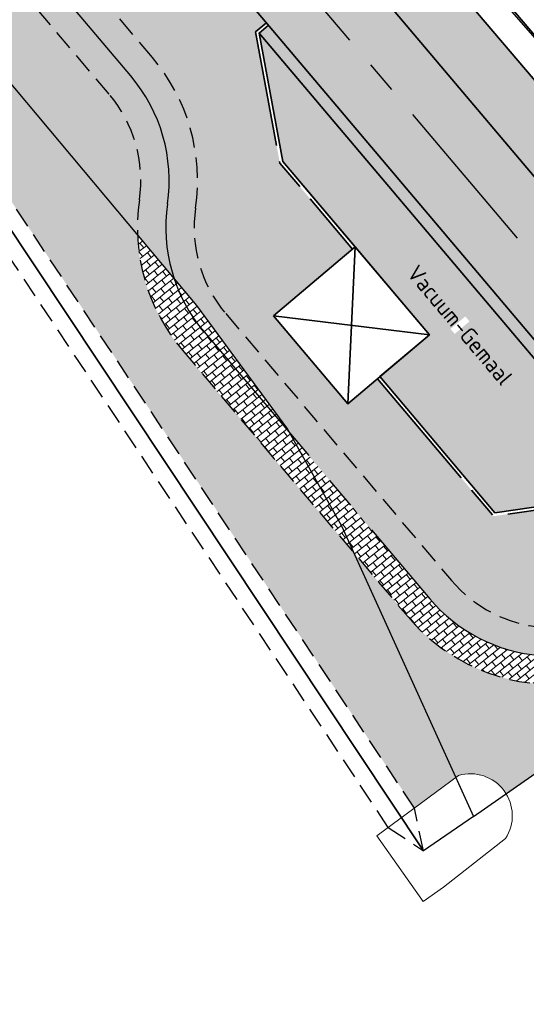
# Model space of a CAD drawing. Header units: metres. Extents: x 150631 to 152219, y 482740 to 484556.
# Tile 5 of 48: x 151759 to 151791, y 482906 to 482966. Entities that reach past the tile are written whole.
import ezdxf

# ---------------------------------------------------------------- set-up
doc = ezdxf.new("R2010")
doc.units = ezdxf.units.M
for name, pattern in [('AM-AS', [16, 10, -2, 2, -2]), ('DASHED2', [0.375, 0.25, -0.125]), ('VH-OPSLUITBAND_150X250', [24, 16, -2, 4, -2])]:
    doc.linetypes.add(name, pattern=pattern)
doc.layers.get('0').update_dxf_attribs({"lineweight": 25})
for name, color, linetype, lineweight, true_color in [('B-WE-KG-GRENS_PERCEEL-GV', 1, 'Continuous', 30, 0xff0000), ('IRP-V-verharding-rijbaan', 7, 'Continuous', 0, 0xffb061), ('N-WE-GR-STADSLANDBOUW-A', 7, 'Continuous', 35, 0xffff9e), ('N-WE-KG-GRENS_PERCEEL-G', 150, 'KG-PERCEEL', 35, 0x007fff), ('N-WE-OB-WATERLIJN-A', 7, 'Continuous', 5, 0x185aa0), ('N-WE-VH-KANTVERHARDING-G_1', 7, 'Continuous', 35, 0xff52ff)]:
    doc.layers.add(name, color=color, linetype=linetype, lineweight=lineweight, true_color=true_color)
for name, color, linetype, lineweight in [('N-WE-AM-AS_FIETSPAD-G', 3, 'AM-AS', 30), ('N-WE-AM-AS_WEG-G', 10, 'AM-AS', 30), ('N-WE-VH-KANTOPSLUITING_OPSLUITBAND_200X250-G', 150, 'VH-OPSLUITBAND_150X250', 35), ('N-WE-VH-KANTVERHARDING-G', 2, 'Continuous', 35), ('N-WE-VH-VERHARDING_ASFALT-A', 252, 'Continuous', 18), ('X-XX-AL-M', 7, 'Continuous', 18)]:
    doc.layers.add(name, color=color, linetype=linetype, lineweight=lineweight)
doc.layers.add('N-WE-VH-VERHARDING_TEGEL-A', color=252, linetype='Continuous', lineweight=18, plot=False)
doc.styles.add('NLCS-ISO', font='NLCS-ISO.ttf')
doc.styles.get("Standard").update_dxf_attribs({"font": 'NLCS-ISO.ttf'})
doc.linetypes.add('KG-PERCEEL', pattern='A,5.5,-2,["P",Standard,S=1.8,R=0,X=-0.5,Y=-0.9],-2,5.5,-2,[5,NLCS.shx,S=0.75,R=0,X=0,Y=0],-2', length=19)
pattern_1 = [(38.790132, (151065.31077, 483584.07514), (-0.2349261, 0.2922922), []), (128.79013, (151065.3108, 483584.0751), (-0.5845844, -0.4698522), [0.375, -0.375]), (128.79013, (151065.60306, 483584.31006), (-0.5845844, -0.4698522), [-0.375, 0.375])]

msp = doc.modelspace()

# ---------------------------------------------------------------- hatches: boundary and pattern name
at = {"layer": 'IRP-V-verharding-rijbaan', "transparency": 33554610}
h = msp.add_hatch(color=256, dxfattribs=at)
h.dxf.hatch_style = 1
h.paths.add_polyline_path([(151797.906, 482937.403), (151798.479, 482937.888), (151774.592, 482966.144), (151774.019, 482965.66)])
h = msp.add_hatch(color=256, dxfattribs=at)
h.dxf.hatch_style = 1
h.paths.add_polyline_path([(151774.019, 482965.66), (151775.484, 482957.732), (151784.522, 482947.04), (151781.467, 482944.458), (151788.569, 482936.057), (151797.906, 482937.403)])
at = {"layer": 'N-WE-GR-STADSLANDBOUW-A', "transparency": 33554559}
h = msp.add_hatch(color=256, dxfattribs=at)
h.dxf.hatch_style = 1
h.paths.add_polyline_path([(151686.182, 483081.324, 0.002663), (151727.152, 483032.331), (151793.835, 482953.45), (151793.987, 482953.579, 0.388504), (151801.755, 482952.58), (151802.354, 482953.002), (151800.324, 482954.997), (151798.636, 482953.809), (151729.825, 483034.591, -0.002663), (151688.878, 483083.555), (151645.364, 483136.156), (151621.619, 483165.017, -0.000558), (151607.421, 483182.219), (151608.805, 483183.351), (151605.781, 483187.035, 0.383999), (151605.437, 483179.279, 0.000055), (151606.836, 483177.581), (151607.472, 483176.809), (151607.318, 483176.682, 0.000453), (151618.845, 483162.722), (151622.885, 483157.838), (151623.04, 483157.965), (151623.677, 483157.195), (151637.637, 483140.319), (151638.275, 483139.549), (151638.121, 483139.421), (151642.667, 483133.925)])
h = msp.add_hatch(color=256, dxfattribs=at)
h.dxf.hatch_style = 1
h.paths.add_polyline_path([(151767.442, 482964.147, -0.21488), (151770.095, 482954.865, 0.21488), (151771.958, 482948.348), (151785.879, 482931.881, 0.414214), (151797.505, 482930.907), (151801.362, 482934.167), (151798.455, 482937.606), (151797.991, 482937.214), (151788.487, 482935.843), (151781.314, 482944.329), (151779.482, 482942.779), (151774.898, 482948.201), (151779.786, 482952.333), (151775.297, 482957.643), (151773.802, 482965.738), (151774.463, 482966.297), (151722.188, 483028.135, -0.00156), (151698.088, 483056.826), (151693.275, 483057.386), (151690.469, 483055.421, 0.001719), (151717.033, 483023.777)])
h = msp.add_hatch(color=256, dxfattribs=at)
h.dxf.hatch_style = 1
h.paths.add_polyline_path([(151753.384, 482971.977, 0.440963), (151753.764, 482974.906), (151714.36, 483021.518, -0.001731), (151687.592, 483053.407), (151684.821, 483051.467), (151691.394, 483043.521), (151730.959, 482997.1), (151735.885, 482989.682), (151751.733, 482970.819)])
h.paths.add_polyline_path([(151751.733, 482970.819), (151735.885, 482989.682), (151748.358, 482970.898), (151747.525, 482970.344), (151748.647, 482968.656)])
h.paths.add_polyline_path([(151764.769, 482961.887), (151757.653, 482970.305, 0.38796), (151754.978, 482970.651), (151753.025, 482969.282), (151758.92, 482962.265), (151766.519, 482953.191, -0.046534), (151766.632, 482955.37, 0.21488)])
h.paths.add_polyline_path([(151779.865, 482933.574), (151769.286, 482946.089, -0.166679), (151766.519, 482953.191), (151758.92, 482962.265), (151753.025, 482969.282), (151749.753, 482966.989), (151750.882, 482965.289), (151751.715, 482965.843), (151783.599, 482917.827), (151786.153, 482919.719)])
h.paths.add_polyline_path([(151792.781, 482925.473, -0.234205), (151783.206, 482929.622), (151779.865, 482933.574), (151786.153, 482919.719), (151786.322, 482919.843, -0.338479), (151789.257, 482918.709), (151789.698, 482919.02), (151790.836, 482919.822), (151796.912, 482924.104, 0.187702)])
h.paths.add_polyline_path([(151803.685, 482928.878), (151799.73, 482926.09, 0.120629), (151800.365, 482924.813), (151800.88, 482924.204), (151801.644, 482924.85, 0.202673)])
h.paths.add_polyline_path([(151803.685, 482928.88, 0.104912), (151803.349, 482931.264), (151800.72, 482929.041, 0.279538), (151799.73, 482926.091)])
at = {"layer": 'N-WE-VH-VERHARDING_ASFALT-A', "transparency": 33554585}
h = msp.add_hatch(color=256, dxfattribs=at)
h.dxf.hatch_style = 1
edge = h.paths.add_edge_path()
edge.add_line((151791.883, 482945.69), (151798.479, 482937.888))
edge.add_line((151798.479, 482937.888), (151803.443, 482942.084))
edge.add_line((151803.443, 482942.084), (151727.152, 483032.331))
edge.add_arc((156306.806, 486903.737), 5996.75, 219.5992632, 220.2094713, ccw=False)
edge.add_line((151686.182, 483081.324), (151642.667, 483133.925))
edge.add_line((151642.667, 483133.925), (151642.661, 483133.933))
edge.add_line((151642.661, 483133.933), (151636.081, 483141.887))
edge.add_line((151636.081, 483141.887), (151631.072, 483137.744))
edge.add_line((151631.072, 483137.744), (151637.659, 483129.782))
edge.add_line((151637.659, 483129.782), (151681.173, 483077.181))
edge.add_arc((156306.806, 486903.737), 6003.25, 219.5992632, 220.2094713)
edge.add_line((151722.188, 483028.135), (151791.883, 482945.69))
at = {"layer": 'N-WE-VH-VERHARDING_TEGEL-A'}
h = msp.add_hatch(dxfattribs=at)
h.set_pattern_fill('AVH-TEGEL_150X300_HALFST', color=256, scale=2.5, angle=91.94346, pattern_type=2)
h.set_pattern_definition(pattern_1)
h.paths.add_polyline_path([(151715.697, 483022.648), (151766.105, 482963.017, -0.21488), (151768.364, 482955.118, 0.117703), (151768.779, 482950.493), (151770.15, 482948.855), (151775.76, 482941.205), (151775.868, 482941.013), (151784.542, 482930.751, 0.414214), (151798.635, 482929.57), (151802.641, 482932.956, 0.010538), (151802.481, 482933.153), (151801.515, 482934.296), (151797.505, 482930.907, -0.414214), (151785.879, 482931.881), (151771.958, 482948.348, -0.21488), (151770.095, 482954.865, 0.21488), (151767.442, 482964.147), (151717.033, 483023.777, -0.001802), (151689.184, 483056.963), (151687.746, 483055.956, 0.001808)])
h.paths.add_polyline_path([(151764.769, 482961.887, -0.21488), (151766.632, 482955.37, 0.046534), (151766.519, 482953.191), (151768.779, 482950.493, -0.117703), (151768.364, 482955.118, 0.21488), (151766.105, 482963.017), (151715.697, 483022.648, -0.001808), (151687.746, 483055.956), (151686.307, 483054.949, 0.001814), (151714.36, 483021.518)])
h = msp.add_hatch(dxfattribs=at)
h.set_pattern_fill('AVH-TEGEL_150X300_HALFST', color=256, scale=2.5, angle=91.94346, pattern_type=2)
h.set_pattern_definition(pattern_1)
h.paths.add_polyline_path([(151799.73, 482926.091, -0.279538), (151800.72, 482929.041), (151803.512, 482931.401, 0.074685), (151802.641, 482932.956), (151798.635, 482929.57, -0.082942), (151795.803, 482927.887), (151798.22, 482925.027)])
h.paths.add_polyline_path([(151801.009, 482924.051), (151800.365, 482924.813, -0.120629), (151799.73, 482926.09), (151798.221, 482925.027), (151799.864, 482923.083)])
h.paths.add_polyline_path([(151799.864, 482923.083), (151798.221, 482925.027), (151796.912, 482924.104, -0.044545), (151797.67, 482923.354), (151798.718, 482922.115)])
h.paths.add_polyline_path([(151798.22, 482925.027), (151795.803, 482927.887, -0.320268), (151784.542, 482930.751), (151775.868, 482941.013), (151779.107, 482935.244), (151779.865, 482933.574), (151783.206, 482929.622, 0.234205), (151792.781, 482925.473, -0.187679), (151796.911, 482924.105)])
h.paths.add_polyline_path([(151779.107, 482935.244), (151775.868, 482941.013), (151770.622, 482947.219, -0.094779), (151768.779, 482950.493), (151766.519, 482953.191, 0.166679), (151769.286, 482946.089), (151779.865, 482933.574)])
h.paths.add_polyline_path([(151775.868, 482941.013), (151775.76, 482941.205), (151770.15, 482948.855), (151768.779, 482950.493, 0.094779), (151770.622, 482947.219)], flags=17)

# ---------------------------------------------------------------- linework, layer by layer
at = {"linetype": 'DASHED2', "ltscale": 5, "flags": 128}
for points in [[(151767.442, 482964.147), (151717.033, 483023.777, -0.002663), (151675.972, 483072.878), (151632.458, 483125.479), (151622.166, 483137.921)], [(151764.769, 482961.887), (151714.36, 483021.518, -0.002663), (151673.275, 483070.647), (151629.761, 483123.248), (151620.7, 483134.201)]]:
    msp.add_lwpolyline(points, format="xyb", dxfattribs=at)
at = {"linetype": 'DASHED2', "ltscale": 5}
for points in [[(151783.599, 482917.827), (151751.715, 482965.843)], [(151781.989, 482916.635), (151750.049, 482964.736)], [(151781.989, 482916.635), (151784.156, 482915.181), (151783.599, 482917.827)]]:
    msp.add_lwpolyline(points, dxfattribs=at)
for centre, radius, start, end in [((151758.468, 482956.561), 11.75, 351.70029, 40.20947), ((151758.468, 482956.561), 8.25, 351.70029, 40.20947), ((151778.259, 482953.674), 11.75, 171.70029, 220.20947), ((151778.259, 482953.674), 8.25, 171.70029, 220.20947), ((151792.179, 482937.207), 8.25, 220.20947, 310.20947), ((151792.179, 482937.207), 11.75, 220.20947, 272.93501), ((151791.732, 482917.212), 11.5, 40.20947, 40.20947)]:
    msp.add_arc(centre, radius, start, end, dxfattribs=at)
at = {"layer": 'B-WE-KG-GRENS_PERCEEL-GV'}
msp.add_line((151787.253, 482917.296), (151784.156, 482915.181), dxfattribs=at)
at = {"layer": 'B-WE-KG-GRENS_PERCEEL-GV', "flags": 128}
msp.add_lwpolyline([(151654.595, 483086.435), (151680.575, 483055.325), (151690.628, 483042.878), (151727.216, 483000), (151758.92, 482962.265), (151770.15, 482948.855), (151775.76, 482941.205), (151779.107, 482935.244), (151787.253, 482917.296), (151789.698, 482919.02), (151790.836, 482919.822), (151817.202, 482938.408), (151809.591, 482945.888), (151798.81, 482956.485), (151777.85, 482980.465), (151674.555, 483103.255)], dxfattribs=at)
at = {"layer": 'N-WE-AM-AS_FIETSPAD-G'}
msp.add_line((151766.105, 482963.017), (151715.697, 483022.648), dxfattribs=at)
for centre, start, end in [((151758.468, 482956.561), 351.70029, 40.20947), ((151778.259, 482953.674), 171.70029, 220.20947), ((151792.179, 482937.207), 220.20947, 310.20947)]:
    msp.add_arc(centre, 10, start, end, dxfattribs=at)
at = {"layer": 'N-WE-KG-GRENS_PERCEEL-G', "color": 242, "true_color": 0xcd2027}
msp.add_lwpolyline([(151784.156, 482915.181), (151730.159, 482996.497)], dxfattribs=at)
at = {"layer": 'N-WE-OB-WATERLIJN-A', "flags": 128}
msp.add_lwpolyline([(151781.28, 482916.11), (151784.138, 482912.051), (151785.4, 482912.94), (151789.215, 482915.937, 0.697055), (151786.322, 482919.843)], format="xyb", close=True, dxfattribs=at)
at = {"layer": 'N-WE-VH-KANTOPSLUITING_OPSLUITBAND_200X250-G', "ltscale": 0.5, "flags": 128}
msp.add_lwpolyline([(151774.463, 482966.297), (151773.802, 482965.738), (151775.297, 482957.643), (151779.786, 482952.333)], dxfattribs=at)
at = {"layer": 'N-WE-VH-KANTVERHARDING-G', "flags": 128}
for points in [[(151690.265, 483084.702, 0.002662), (151731.197, 483035.756), (151799.073, 482956.073)], [(151688.878, 483083.555, 0.002663), (151729.825, 483034.591), (151798.636, 482953.809)]]:
    msp.add_lwpolyline(points, format="xyb", dxfattribs=at)
msp.add_lwpolyline([(151774.592, 482966.144), (151774.019, 482965.66), (151775.484, 482957.732), (151779.938, 482952.462)], dxfattribs=at)
at = {"layer": 'N-WE-VH-KANTVERHARDING-G_1'}
for p, q in [((151774.019, 482965.66), (151774.592, 482966.144)), ((151779.938, 482952.462), (151779.482, 482942.779)), ((151784.522, 482947.04), (151774.898, 482948.201))]:
    msp.add_line(p, q, dxfattribs=at)
at = {"layer": 'N-WE-VH-KANTVERHARDING-G_1', "flags": 128}
for points in [[(151797.906, 482937.403), (151774.019, 482965.66), (151775.484, 482957.732), (151784.522, 482947.04), (151781.467, 482944.458), (151788.569, 482936.057)], [(151774.898, 482948.201), (151779.482, 482942.779), (151784.522, 482947.04), (151779.938, 482952.462)]]:
    msp.add_lwpolyline(points, close=True, dxfattribs=at)
msp.add_lwpolyline([(151774.019, 482965.66), (151775.484, 482957.732)], dxfattribs=at)

# ---------------------------------------------------------------- next in the draw order: texts
at = {"layer": 'X-XX-AL-M', "insert": (151786.411, 482947.633), "char_height": 1, "attachment_point": 5, "rotation": 310.20947, "style": 'NLCS-ISO', "bg_fill": 3, "box_fill_scale": 1.1, "bg_fill_color": 256, "bg_fill_transparency": 0}
msp.add_mtext_static_columns(['Vacuum-Gemaal'], width=0.2, gutter_width=0, height=0, dxfattribs=at)

# ---------------------------------------------------------------- next in the draw order: linework, layer by layer
at = {"linetype": 'DASHED2', "ltscale": 5}
for p, q in [((151771.958, 482948.348), (151785.879, 482931.881)), ((151769.286, 482946.089), (151783.206, 482929.622))]:
    msp.add_line(p, q, dxfattribs=at)
at = {"layer": 'N-WE-AM-AS_FIETSPAD-G'}
msp.add_line((151770.622, 482947.219), (151784.542, 482930.751), dxfattribs=at)
at = {"layer": 'N-WE-AM-AS_WEG-G', "linetype": 'AM-AS', "flags": 128}
msp.add_lwpolyline([(151810.612, 482928.569), (151724.67, 483030.233, -0.002663), (151683.677, 483079.252), (151640.163, 483131.853), (151616.341, 483160.65, -0.005737), (151472.098, 483339.146), (151434.693, 483386.536, -0.008254), (151164.363, 483740.901, -0.006546), (150920.232, 484081.366, 0.006169), (150902.996, 484105.441), (150859.032, 484165.277)], format="xyb", dxfattribs=at)
at = {"layer": 'N-WE-VH-KANTOPSLUITING_OPSLUITBAND_200X250-G', "ltscale": 0.5, "flags": 128}
msp.add_lwpolyline([(151781.314, 482944.329), (151788.487, 482935.843), (151797.991, 482937.214), (151798.608, 482937.735)], dxfattribs=at)
at = {"layer": 'N-WE-VH-KANTVERHARDING-G', "flags": 128}
for points in [[(151637.666, 483129.774), (151681.173, 483077.181, 0.002663), (151722.188, 483028.135), (151802.481, 482933.153)], [(151686.182, 483081.324, 0.002663), (151727.152, 483032.331), (151808.577, 482936.01)]]:
    msp.add_lwpolyline(points, format="xyb", dxfattribs=at)
msp.add_lwpolyline([(151781.467, 482944.458), (151788.569, 482936.057), (151797.906, 482937.403), (151798.479, 482937.888)], dxfattribs=at)

doc.saveas('drawing.dxf')
